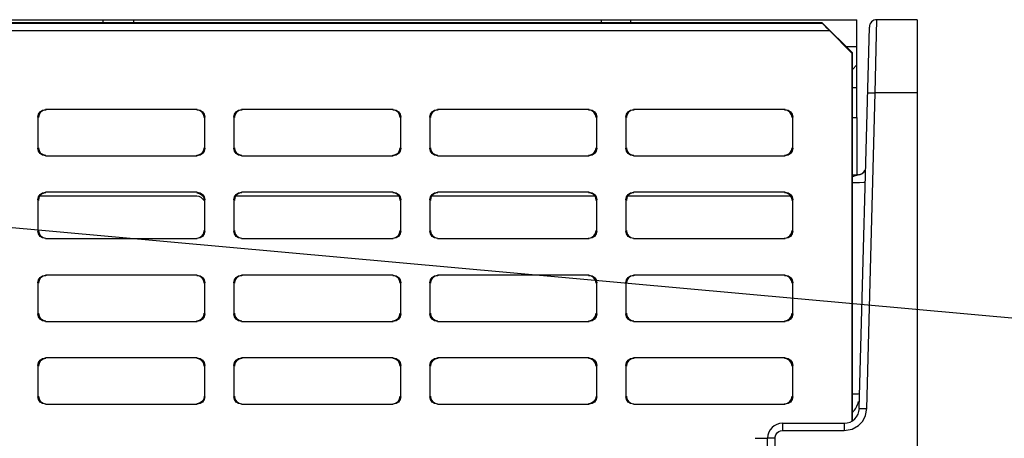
# Model space of a CAD drawing. Extents: x 0 to 1680, y 0 to 1188.
# Tile 52 of 53: x 1403 to 1469, y 1095 to 1123. Entities that reach past the tile are written whole.
import ezdxf

# ---------------------------------------------------------------- set-up
doc = ezdxf.new("R2010")
doc.units = 0
doc.header["$LTSCALE"] = 92.4
for name, color, linetype in [('03___PRT_ALL_CURVES', 7, 'CONTINUOUS'), ('ALL_AXIS', 7, 'CONTINUOUS'), ('ALL_FEATURES', 7, 'CONTINUOUS'), ('ALL_NOTE', 7, 'CONTINUOUS')]:
    doc.layers.add(name, color=color, linetype=linetype)

msp = doc.modelspace()

# ---------------------------------------------------------------- linework, layer by layer
at = {"layer": '03___PRT_ALL_CURVES', "color": 4, "linetype": 'CONTINUOUS'}
msp.add_line((1462.796, 1123.224), (1462.796, 1043.224), dxfattribs=at)
at = {"layer": 'ALL_AXIS', "color": 7, "linetype": 'CONTINUOUS'}
msp.add_line((1452.031, 1095.424), (1452.831, 1095.424), dxfattribs=at)
at = {"layer": 'ALL_FEATURES', "color": 3, "linetype": 'CONTINUOUS'}
for p, q in [((1228.796, 1123.224), (1458.796, 1123.224)), ((1408.796, 1123.024), (1408.796, 1123.224)), ((1443.796, 1123.024), (1443.796, 1123.224)), ((1458.796, 1116.724), (1458.796, 1123.224)), ((1458.496, 1119.924), (1458.796, 1120.224))]:
    msp.add_line(p, q, dxfattribs=at)
at = {"layer": 'ALL_FEATURES', "color": 7, "linetype": 'CONTINUOUS'}
for p, q in [((1456.496, 1123.024), (1228.796, 1123.024)), ((1410.796, 1123.224), (1410.796, 1123.024)), ((1441.828, 1123.224), (1441.828, 1123.024)), ((1456.485, 1122.998), (1456.496, 1123.024)), ((1456.496, 1123.024), (1458.496, 1121.024)), ((1462.796, 1123.224), (1460.116, 1123.224)), ((1462.796, 1123.224), (1462.796, 1043.224)), ((1458.461, 1121.009), (1456.973, 1122.498)), ((1458.952, 1097.398), (1459.616, 1122.737)), ((1458.461, 1121.009), (1458.496, 1121.024)), ((1458.461, 1121.009), (1458.461, 1096.584)), ((1458.496, 1096.606), (1458.496, 1121.024)), ((1458.496, 1118.724), (1458.796, 1118.724)), ((1415.031, 1117.259), (1404.961, 1117.259)), ((1428.031, 1117.259), (1417.961, 1117.259)), ((1441.031, 1117.259), (1430.961, 1117.259)), ((1454.031, 1117.259), (1443.961, 1117.259)), ((1404.461, 1116.759), (1404.461, 1114.689)), ((1415.531, 1114.689), (1415.531, 1116.759)), ((1417.461, 1116.759), (1417.461, 1114.689)), ((1428.531, 1114.689), (1428.531, 1116.759)), ((1430.461, 1116.759), (1430.461, 1114.689)), ((1441.531, 1114.689), (1441.531, 1116.759)), ((1443.461, 1116.759), (1443.461, 1114.689)), ((1454.531, 1114.689), (1454.531, 1116.759)), ((1458.496, 1116.724), (1458.796, 1116.724)), ((1458.796, 1116.724), (1458.796, 1112.924)), ((1404.961, 1114.189), (1415.031, 1114.189)), ((1417.961, 1114.189), (1428.031, 1114.189)), ((1430.961, 1114.189), (1441.031, 1114.189)), ((1443.961, 1114.189), (1454.031, 1114.189)), ((1459.19, 1113.042), (1459.145, 1113.006)), ((1459.225, 1113.079), (1459.19, 1113.042)), ((1459.303, 1113.181), (1459.274, 1113.136)), ((1459.329, 1113.233), (1459.303, 1113.181)), ((1459.338, 1113.258), (1459.329, 1113.233)), ((1458.496, 1112.924), (1458.872, 1112.924)), ((1458.872, 1112.924), (1459.11, 1112.987)), ((1458.872, 1112.924), (1459.102, 1112.98)), ((1415.031, 1111.759), (1404.961, 1111.759)), ((1428.031, 1111.759), (1417.961, 1111.759)), ((1441.031, 1111.759), (1430.961, 1111.759)), ((1454.031, 1111.759), (1443.961, 1111.759)), ((1404.461, 1111.259), (1404.461, 1109.189)), ((1404.596, 1111.524), (1414.996, 1111.524)), ((1415.385, 1111.338), (1415.502, 1111.186)), ((1415.531, 1109.189), (1415.531, 1111.259)), ((1417.461, 1111.259), (1417.461, 1109.189)), ((1417.596, 1111.524), (1428.396, 1111.524)), ((1428.531, 1109.189), (1428.531, 1111.259)), ((1430.461, 1111.259), (1430.461, 1109.189)), ((1430.596, 1111.524), (1441.396, 1111.524)), ((1441.531, 1109.189), (1441.531, 1111.259)), ((1443.461, 1111.259), (1443.461, 1109.189)), ((1443.596, 1111.524), (1454.396, 1111.524)), ((1454.531, 1109.189), (1454.531, 1111.259)), ((1404.961, 1108.689), (1415.031, 1108.689)), ((1417.961, 1108.689), (1428.031, 1108.689)), ((1430.961, 1108.689), (1441.031, 1108.689)), ((1443.961, 1108.689), (1454.031, 1108.689)), ((1415.031, 1106.259), (1404.961, 1106.259)), ((1428.031, 1106.259), (1417.961, 1106.259)), ((1441.031, 1106.259), (1430.961, 1106.259)), ((1454.031, 1106.259), (1443.961, 1106.259)), ((1404.461, 1105.759), (1404.461, 1103.689)), ((1415.531, 1103.689), (1415.531, 1105.759)), ((1417.461, 1105.759), (1417.461, 1103.689)), ((1428.531, 1103.689), (1428.531, 1105.759)), ((1430.461, 1105.759), (1430.461, 1103.689)), ((1441.531, 1103.689), (1441.531, 1105.759)), ((1443.461, 1105.759), (1443.461, 1103.689)), ((1454.531, 1103.689), (1454.531, 1105.759)), ((1404.961, 1103.189), (1415.031, 1103.189)), ((1417.961, 1103.189), (1428.031, 1103.189)), ((1430.961, 1103.189), (1441.031, 1103.189)), ((1443.961, 1103.189), (1454.031, 1103.189)), ((1415.031, 1100.759), (1404.961, 1100.759)), ((1428.031, 1100.759), (1417.961, 1100.759)), ((1441.031, 1100.759), (1430.961, 1100.759)), ((1454.031, 1100.759), (1443.961, 1100.759)), ((1404.461, 1100.259), (1404.461, 1098.189)), ((1415.531, 1098.189), (1415.531, 1100.259)), ((1417.461, 1100.259), (1417.461, 1098.189)), ((1428.531, 1098.189), (1428.531, 1100.259)), ((1430.461, 1100.259), (1430.461, 1098.189)), ((1441.531, 1098.189), (1441.531, 1100.259)), ((1443.461, 1100.259), (1443.461, 1098.189)), ((1454.531, 1098.189), (1454.531, 1100.259)), ((1404.961, 1097.689), (1415.031, 1097.689)), ((1417.961, 1097.689), (1428.031, 1097.689)), ((1430.961, 1097.689), (1441.031, 1097.689)), ((1443.961, 1097.689), (1454.031, 1097.689)), ((1453.866, 1096.424), (1457.953, 1096.424)), ((1452.796, 1091.424), (1452.866, 1095.441))]:
    msp.add_line(p, q, dxfattribs=at)
at = {"layer": 'ALL_FEATURES', "color": 9, "linetype": 'CONTINUOUS'}
for p, q in [((1228.822, 1122.998), (1456.485, 1122.998)), ((1460.001, 1118.355), (1460.116, 1123.224)), ((1228.831, 1122.498), (1456.973, 1122.498)), ((1458.796, 1121.424), (1458.096, 1121.424)), ((1459.452, 1097.398), (1460.001, 1118.355)), ((1462.796, 1118.355), (1460.001, 1118.355)), ((1404.961, 1117.259), (1404.996, 1117.224)), ((1415.031, 1117.259), (1414.996, 1117.224)), ((1417.961, 1117.259), (1417.996, 1117.224)), ((1428.031, 1117.259), (1427.996, 1117.224)), ((1430.961, 1117.259), (1430.996, 1117.224)), ((1441.031, 1117.259), (1440.996, 1117.224)), ((1443.961, 1117.259), (1443.996, 1117.224)), ((1454.031, 1117.259), (1453.996, 1117.224)), ((1404.461, 1116.759), (1404.496, 1116.724)), ((1415.531, 1116.759), (1415.496, 1116.724)), ((1417.461, 1116.759), (1417.496, 1116.724)), ((1428.531, 1116.759), (1428.496, 1116.724)), ((1430.461, 1116.759), (1430.496, 1116.724)), ((1441.531, 1116.759), (1441.496, 1116.724)), ((1443.461, 1116.759), (1443.496, 1116.724)), ((1454.531, 1116.759), (1454.496, 1116.724)), ((1404.461, 1114.689), (1404.496, 1114.724)), ((1415.531, 1114.689), (1415.496, 1114.724)), ((1417.461, 1114.689), (1417.496, 1114.724)), ((1428.531, 1114.689), (1428.496, 1114.724)), ((1430.461, 1114.689), (1430.496, 1114.724)), ((1441.531, 1114.689), (1441.496, 1114.724)), ((1443.461, 1114.689), (1443.496, 1114.724)), ((1454.531, 1114.689), (1454.496, 1114.724)), ((1404.961, 1114.189), (1404.996, 1114.224)), ((1415.031, 1114.189), (1414.996, 1114.224)), ((1417.961, 1114.189), (1417.996, 1114.224)), ((1428.031, 1114.189), (1427.996, 1114.224)), ((1430.961, 1114.189), (1430.996, 1114.224)), ((1441.031, 1114.189), (1440.996, 1114.224)), ((1443.961, 1114.189), (1443.996, 1114.224)), ((1454.031, 1114.189), (1453.996, 1114.224)), ((1404.461, 1109.189), (1404.496, 1109.224)), ((1415.531, 1109.189), (1415.496, 1109.224)), ((1417.461, 1109.189), (1417.496, 1109.224)), ((1428.531, 1109.189), (1428.496, 1109.224)), ((1430.461, 1109.189), (1430.496, 1109.224)), ((1441.531, 1109.189), (1441.496, 1109.224)), ((1443.461, 1109.189), (1443.496, 1109.224)), ((1454.531, 1109.189), (1454.496, 1109.224)), ((1404.961, 1108.689), (1404.996, 1108.724)), ((1415.031, 1108.689), (1414.996, 1108.724)), ((1417.961, 1108.689), (1417.996, 1108.724)), ((1428.031, 1108.689), (1427.996, 1108.724)), ((1430.961, 1108.689), (1430.996, 1108.724)), ((1441.031, 1108.689), (1440.996, 1108.724)), ((1443.961, 1108.689), (1443.996, 1108.724)), ((1454.031, 1108.689), (1453.996, 1108.724)), ((1404.961, 1106.259), (1404.996, 1106.224)), ((1415.031, 1106.259), (1414.996, 1106.224)), ((1417.961, 1106.259), (1417.996, 1106.224)), ((1428.031, 1106.259), (1427.996, 1106.224)), ((1430.961, 1106.259), (1430.996, 1106.224)), ((1441.031, 1106.259), (1440.996, 1106.224)), ((1443.961, 1106.259), (1443.996, 1106.224)), ((1454.031, 1106.259), (1453.996, 1106.224)), ((1404.461, 1105.759), (1404.496, 1105.724)), ((1415.531, 1105.759), (1415.496, 1105.724)), ((1417.461, 1105.759), (1417.496, 1105.724)), ((1428.531, 1105.759), (1428.496, 1105.724)), ((1430.461, 1105.759), (1430.496, 1105.724)), ((1441.531, 1105.759), (1441.496, 1105.724)), ((1443.461, 1105.759), (1443.496, 1105.724)), ((1454.531, 1105.759), (1454.496, 1105.724)), ((1404.461, 1103.689), (1404.496, 1103.724)), ((1415.531, 1103.689), (1415.496, 1103.724)), ((1417.461, 1103.689), (1417.496, 1103.724)), ((1428.531, 1103.689), (1428.496, 1103.724)), ((1430.461, 1103.689), (1430.496, 1103.724)), ((1441.531, 1103.689), (1441.496, 1103.724)), ((1443.461, 1103.689), (1443.496, 1103.724)), ((1454.531, 1103.689), (1454.496, 1103.724)), ((1404.961, 1103.189), (1404.996, 1103.224)), ((1415.031, 1103.189), (1414.996, 1103.224)), ((1417.961, 1103.189), (1417.996, 1103.224)), ((1428.031, 1103.189), (1427.996, 1103.224)), ((1430.961, 1103.189), (1430.996, 1103.224)), ((1441.031, 1103.189), (1440.996, 1103.224)), ((1443.961, 1103.189), (1443.996, 1103.224)), ((1454.031, 1103.189), (1453.996, 1103.224)), ((1417.961, 1100.759), (1417.996, 1100.724)), ((1428.031, 1100.759), (1427.996, 1100.724)), ((1430.961, 1100.759), (1430.996, 1100.724)), ((1441.031, 1100.759), (1440.996, 1100.724)), ((1443.961, 1100.759), (1443.996, 1100.724)), ((1454.031, 1100.759), (1453.996, 1100.724)), ((1417.461, 1100.259), (1417.496, 1100.224)), ((1428.531, 1100.259), (1428.496, 1100.224)), ((1430.461, 1100.259), (1430.496, 1100.224)), ((1441.531, 1100.259), (1441.496, 1100.224)), ((1443.461, 1100.259), (1443.496, 1100.224)), ((1454.531, 1100.259), (1454.496, 1100.224)), ((1417.461, 1098.189), (1417.496, 1098.224)), ((1428.531, 1098.189), (1428.496, 1098.224)), ((1430.461, 1098.189), (1430.496, 1098.224)), ((1441.531, 1098.189), (1441.496, 1098.224)), ((1443.461, 1098.189), (1443.496, 1098.224)), ((1454.531, 1098.189), (1454.496, 1098.224)), ((1417.961, 1097.689), (1417.996, 1097.724)), ((1428.031, 1097.689), (1427.996, 1097.724)), ((1430.961, 1097.689), (1430.996, 1097.724)), ((1441.031, 1097.689), (1440.996, 1097.724)), ((1443.961, 1097.689), (1443.996, 1097.724)), ((1454.031, 1097.689), (1453.996, 1097.724)), ((1459.369, 1096.942), (1459.452, 1097.398)), ((1459.18, 1096.574), (1459.369, 1096.942)), ((1453.866, 1096.424), (1453.866, 1095.937)), ((1457.953, 1096.424), (1457.953, 1095.937)), ((1453.296, 1091.424), (1453.366, 1095.446)), ((1453.866, 1095.937), (1457.953, 1095.937)), ((1457.953, 1095.937), (1458.477, 1096.032))]:
    msp.add_line(p, q, dxfattribs=at)
at = {"layer": 'ALL_FEATURES', "color": 7, "linetype": 'CONTINUOUS'}
for points in [[(1456.485, 1122.998), (1456.52, 1122.958), (1456.623, 1122.85), (1456.779, 1122.692), (1456.973, 1122.498)], [(1404.461, 1116.759), (1404.499, 1116.95), (1404.607, 1117.112), (1404.77, 1117.221), (1404.961, 1117.259)], [(1404.996, 1117.224), (1404.804, 1117.186), (1404.642, 1117.077), (1404.534, 1116.915), (1404.496, 1116.724)], [(1415.496, 1116.724), (1415.458, 1116.915), (1415.349, 1117.077), (1415.187, 1117.186), (1414.996, 1117.224)], [(1415.031, 1117.259), (1415.222, 1117.221), (1415.384, 1117.112), (1415.493, 1116.95), (1415.531, 1116.759)], [(1417.461, 1116.759), (1417.499, 1116.95), (1417.607, 1117.112), (1417.77, 1117.221), (1417.961, 1117.259)], [(1417.996, 1117.224), (1417.804, 1117.186), (1417.642, 1117.077), (1417.534, 1116.915), (1417.496, 1116.724)], [(1428.496, 1116.724), (1428.458, 1116.915), (1428.349, 1117.077), (1428.187, 1117.186), (1427.996, 1117.224)], [(1428.031, 1117.259), (1428.222, 1117.221), (1428.384, 1117.112), (1428.493, 1116.95), (1428.531, 1116.759)], [(1430.461, 1116.759), (1430.499, 1116.95), (1430.607, 1117.112), (1430.77, 1117.221), (1430.961, 1117.259)], [(1430.996, 1117.224), (1430.804, 1117.186), (1430.642, 1117.077), (1430.534, 1116.915), (1430.496, 1116.724)], [(1441.496, 1116.724), (1441.458, 1116.915), (1441.349, 1117.077), (1441.187, 1117.186), (1440.996, 1117.224)], [(1441.031, 1117.259), (1441.222, 1117.221), (1441.384, 1117.112), (1441.493, 1116.95), (1441.531, 1116.759)], [(1443.461, 1116.759), (1443.499, 1116.95), (1443.607, 1117.112), (1443.77, 1117.221), (1443.961, 1117.259)], [(1443.996, 1117.224), (1443.804, 1117.186), (1443.642, 1117.077), (1443.534, 1116.915), (1443.496, 1116.724)], [(1454.496, 1116.724), (1454.458, 1116.915), (1454.349, 1117.077), (1454.187, 1117.186), (1453.996, 1117.224)], [(1454.031, 1117.259), (1454.222, 1117.221), (1454.384, 1117.112), (1454.493, 1116.95), (1454.531, 1116.759)], [(1404.961, 1114.189), (1404.77, 1114.227), (1404.607, 1114.335), (1404.499, 1114.498), (1404.461, 1114.689)], [(1404.496, 1114.724), (1404.534, 1114.532), (1404.642, 1114.37), (1404.804, 1114.262), (1404.996, 1114.224)], [(1414.996, 1114.224), (1415.187, 1114.262), (1415.349, 1114.37), (1415.458, 1114.532), (1415.496, 1114.724)], [(1415.531, 1114.689), (1415.493, 1114.498), (1415.384, 1114.335), (1415.222, 1114.227), (1415.031, 1114.189)], [(1417.961, 1114.189), (1417.77, 1114.227), (1417.607, 1114.335), (1417.499, 1114.498), (1417.461, 1114.689)], [(1417.496, 1114.724), (1417.534, 1114.532), (1417.642, 1114.37), (1417.804, 1114.262), (1417.996, 1114.224)], [(1427.996, 1114.224), (1428.187, 1114.262), (1428.349, 1114.37), (1428.458, 1114.532), (1428.496, 1114.724)], [(1428.531, 1114.689), (1428.493, 1114.498), (1428.384, 1114.335), (1428.222, 1114.227), (1428.031, 1114.189)], [(1430.961, 1114.189), (1430.77, 1114.227), (1430.607, 1114.335), (1430.499, 1114.498), (1430.461, 1114.689)], [(1430.496, 1114.724), (1430.534, 1114.532), (1430.642, 1114.37), (1430.804, 1114.262), (1430.996, 1114.224)], [(1440.996, 1114.224), (1441.187, 1114.262), (1441.349, 1114.37), (1441.458, 1114.532), (1441.496, 1114.724)], [(1441.531, 1114.689), (1441.493, 1114.498), (1441.384, 1114.335), (1441.222, 1114.227), (1441.031, 1114.189)], [(1443.961, 1114.189), (1443.77, 1114.227), (1443.607, 1114.335), (1443.499, 1114.498), (1443.461, 1114.689)], [(1443.496, 1114.724), (1443.534, 1114.532), (1443.642, 1114.37), (1443.804, 1114.262), (1443.996, 1114.224)], [(1453.996, 1114.224), (1454.187, 1114.262), (1454.349, 1114.37), (1454.458, 1114.532), (1454.496, 1114.724)], [(1454.531, 1114.689), (1454.493, 1114.498), (1454.384, 1114.335), (1454.222, 1114.227), (1454.031, 1114.189)], [(1459.192, 1113.043), (1459.171, 1113.025), (1459.156, 1113.013)], [(1459.274, 1113.136), (1459.244, 1113.097), (1459.216, 1113.066), (1459.192, 1113.043)], [(1459.156, 1113.013), (1459.142, 1113.003), (1459.124, 1112.992), (1459.117, 1112.988)], [(1404.461, 1111.259), (1404.499, 1111.45), (1404.607, 1111.612), (1404.77, 1111.721), (1404.961, 1111.759)], [(1404.996, 1111.724), (1404.843, 1111.7), (1404.706, 1111.631), (1404.596, 1111.524)], [(1414.996, 1111.724), (1415.187, 1111.686), (1415.349, 1111.577)], [(1415.031, 1111.759), (1415.222, 1111.721), (1415.384, 1111.612), (1415.493, 1111.45), (1415.531, 1111.259)], [(1417.461, 1111.259), (1417.499, 1111.45), (1417.607, 1111.612), (1417.77, 1111.721), (1417.961, 1111.759)], [(1417.996, 1111.724), (1417.843, 1111.7), (1417.706, 1111.631), (1417.596, 1111.524)], [(1428.396, 1111.524), (1428.286, 1111.631), (1428.149, 1111.7), (1427.996, 1111.724)], [(1428.031, 1111.759), (1428.222, 1111.721), (1428.384, 1111.612), (1428.493, 1111.45), (1428.531, 1111.259)], [(1430.461, 1111.259), (1430.499, 1111.45), (1430.607, 1111.612), (1430.77, 1111.721), (1430.961, 1111.759)], [(1430.996, 1111.724), (1430.843, 1111.7), (1430.706, 1111.631), (1430.596, 1111.524)], [(1441.396, 1111.524), (1441.286, 1111.631), (1441.149, 1111.7), (1440.996, 1111.724)], [(1441.031, 1111.759), (1441.222, 1111.721), (1441.384, 1111.612), (1441.493, 1111.45), (1441.531, 1111.259)], [(1443.461, 1111.259), (1443.499, 1111.45), (1443.607, 1111.612), (1443.77, 1111.721), (1443.961, 1111.759)], [(1443.996, 1111.724), (1443.843, 1111.7), (1443.706, 1111.631), (1443.596, 1111.524)], [(1454.396, 1111.524), (1454.286, 1111.631), (1454.149, 1111.7), (1453.996, 1111.724)], [(1454.031, 1111.759), (1454.222, 1111.721), (1454.384, 1111.612), (1454.493, 1111.45), (1454.531, 1111.259)], [(1404.596, 1111.524), (1404.522, 1111.383), (1404.496, 1111.224)], [(1414.996, 1111.524), (1415.144, 1111.502), (1415.276, 1111.438), (1415.385, 1111.338)], [(1415.349, 1111.577), (1415.458, 1111.415), (1415.495, 1111.224)], [(1417.596, 1111.524), (1417.522, 1111.383), (1417.496, 1111.224)], [(1428.496, 1111.224), (1428.47, 1111.383), (1428.396, 1111.524)], [(1430.596, 1111.524), (1430.522, 1111.383), (1430.496, 1111.224)], [(1441.496, 1111.224), (1441.47, 1111.383), (1441.396, 1111.524)], [(1443.596, 1111.524), (1443.522, 1111.383), (1443.496, 1111.224)], [(1454.496, 1111.224), (1454.47, 1111.383), (1454.396, 1111.524)], [(1404.961, 1108.689), (1404.77, 1108.727), (1404.607, 1108.835), (1404.499, 1108.998), (1404.461, 1109.189)], [(1404.496, 1109.224), (1404.534, 1109.032), (1404.642, 1108.87), (1404.804, 1108.762), (1404.996, 1108.724)], [(1414.996, 1108.724), (1415.187, 1108.762), (1415.349, 1108.87), (1415.458, 1109.032), (1415.496, 1109.224)], [(1415.531, 1109.189), (1415.493, 1108.998), (1415.384, 1108.835), (1415.222, 1108.727), (1415.031, 1108.689)], [(1417.961, 1108.689), (1417.77, 1108.727), (1417.607, 1108.835), (1417.499, 1108.998), (1417.461, 1109.189)], [(1417.496, 1109.224), (1417.534, 1109.032), (1417.642, 1108.87), (1417.804, 1108.762), (1417.996, 1108.724)], [(1427.996, 1108.724), (1428.187, 1108.762), (1428.349, 1108.87), (1428.458, 1109.032), (1428.496, 1109.224)], [(1428.531, 1109.189), (1428.493, 1108.998), (1428.384, 1108.835), (1428.222, 1108.727), (1428.031, 1108.689)], [(1430.961, 1108.689), (1430.77, 1108.727), (1430.607, 1108.835), (1430.499, 1108.998), (1430.461, 1109.189)], [(1430.496, 1109.224), (1430.534, 1109.032), (1430.642, 1108.87), (1430.804, 1108.762), (1430.996, 1108.724)], [(1440.996, 1108.724), (1441.187, 1108.762), (1441.349, 1108.87), (1441.458, 1109.032), (1441.496, 1109.224)], [(1441.531, 1109.189), (1441.493, 1108.998), (1441.384, 1108.835), (1441.222, 1108.727), (1441.031, 1108.689)], [(1443.961, 1108.689), (1443.77, 1108.727), (1443.607, 1108.835), (1443.499, 1108.998), (1443.461, 1109.189)], [(1443.496, 1109.224), (1443.534, 1109.032), (1443.642, 1108.87), (1443.804, 1108.762), (1443.996, 1108.724)], [(1453.996, 1108.724), (1454.187, 1108.762), (1454.349, 1108.87), (1454.458, 1109.032), (1454.496, 1109.224)], [(1454.531, 1109.189), (1454.493, 1108.998), (1454.384, 1108.835), (1454.222, 1108.727), (1454.031, 1108.689)], [(1404.461, 1105.759), (1404.499, 1105.95), (1404.607, 1106.112), (1404.77, 1106.221), (1404.961, 1106.259)], [(1404.996, 1106.224), (1404.804, 1106.186), (1404.642, 1106.077), (1404.534, 1105.915), (1404.496, 1105.724)], [(1415.496, 1105.724), (1415.458, 1105.915), (1415.349, 1106.077), (1415.187, 1106.186), (1414.996, 1106.224)], [(1415.031, 1106.259), (1415.222, 1106.221), (1415.384, 1106.112), (1415.493, 1105.95), (1415.531, 1105.759)], [(1417.461, 1105.759), (1417.499, 1105.95), (1417.607, 1106.112), (1417.77, 1106.221), (1417.961, 1106.259)], [(1417.996, 1106.224), (1417.804, 1106.186), (1417.642, 1106.077), (1417.534, 1105.915), (1417.496, 1105.724)], [(1428.496, 1105.724), (1428.458, 1105.915), (1428.349, 1106.077), (1428.187, 1106.186), (1427.996, 1106.224)], [(1428.031, 1106.259), (1428.222, 1106.221), (1428.384, 1106.112), (1428.493, 1105.95), (1428.531, 1105.759)], [(1430.461, 1105.759), (1430.499, 1105.95), (1430.607, 1106.112), (1430.77, 1106.221), (1430.961, 1106.259)], [(1430.996, 1106.224), (1430.804, 1106.186), (1430.642, 1106.077), (1430.534, 1105.915), (1430.496, 1105.724)], [(1441.496, 1105.724), (1441.458, 1105.915), (1441.349, 1106.077), (1441.187, 1106.186), (1440.996, 1106.224)], [(1441.031, 1106.259), (1441.222, 1106.221), (1441.384, 1106.112), (1441.493, 1105.95), (1441.531, 1105.759)], [(1443.461, 1105.759), (1443.499, 1105.95), (1443.607, 1106.112), (1443.77, 1106.221), (1443.961, 1106.259)], [(1443.996, 1106.224), (1443.804, 1106.186), (1443.642, 1106.077), (1443.534, 1105.915), (1443.496, 1105.724)], [(1454.496, 1105.724), (1454.458, 1105.915), (1454.349, 1106.077), (1454.187, 1106.186), (1453.996, 1106.224)], [(1454.031, 1106.259), (1454.222, 1106.221), (1454.384, 1106.112), (1454.493, 1105.95), (1454.531, 1105.759)], [(1404.961, 1103.189), (1404.77, 1103.227), (1404.607, 1103.335), (1404.499, 1103.498), (1404.461, 1103.689)], [(1404.496, 1103.724), (1404.534, 1103.532), (1404.642, 1103.37), (1404.804, 1103.262), (1404.996, 1103.224)], [(1414.996, 1103.224), (1415.187, 1103.262), (1415.349, 1103.37), (1415.458, 1103.532), (1415.496, 1103.724)], [(1415.531, 1103.689), (1415.493, 1103.498), (1415.384, 1103.335), (1415.222, 1103.227), (1415.031, 1103.189)], [(1417.961, 1103.189), (1417.77, 1103.227), (1417.607, 1103.335), (1417.499, 1103.498), (1417.461, 1103.689)], [(1417.496, 1103.724), (1417.534, 1103.532), (1417.642, 1103.37), (1417.804, 1103.262), (1417.996, 1103.224)], [(1427.996, 1103.224), (1428.187, 1103.262), (1428.349, 1103.37), (1428.458, 1103.532), (1428.496, 1103.724)], [(1428.531, 1103.689), (1428.493, 1103.498), (1428.384, 1103.335), (1428.222, 1103.227), (1428.031, 1103.189)], [(1430.961, 1103.189), (1430.77, 1103.227), (1430.607, 1103.335), (1430.499, 1103.498), (1430.461, 1103.689)], [(1430.496, 1103.724), (1430.534, 1103.532), (1430.642, 1103.37), (1430.804, 1103.262), (1430.996, 1103.224)], [(1440.996, 1103.224), (1441.187, 1103.262), (1441.349, 1103.37), (1441.458, 1103.532), (1441.496, 1103.724)], [(1441.531, 1103.689), (1441.493, 1103.498), (1441.384, 1103.335), (1441.222, 1103.227), (1441.031, 1103.189)], [(1443.961, 1103.189), (1443.77, 1103.227), (1443.607, 1103.335), (1443.499, 1103.498), (1443.461, 1103.689)], [(1443.496, 1103.724), (1443.534, 1103.532), (1443.642, 1103.37), (1443.804, 1103.262), (1443.996, 1103.224)], [(1453.996, 1103.224), (1454.187, 1103.262), (1454.349, 1103.37), (1454.458, 1103.532), (1454.496, 1103.724)], [(1454.531, 1103.689), (1454.493, 1103.498), (1454.384, 1103.335), (1454.222, 1103.227), (1454.031, 1103.189)], [(1404.461, 1100.259), (1404.499, 1100.45), (1404.607, 1100.612), (1404.77, 1100.721), (1404.961, 1100.759)], [(1404.996, 1100.724), (1404.804, 1100.686), (1404.642, 1100.577), (1404.534, 1100.415), (1404.496, 1100.224)], [(1415.496, 1100.224), (1415.458, 1100.415), (1415.349, 1100.577), (1415.187, 1100.686), (1414.996, 1100.724)], [(1415.031, 1100.759), (1415.222, 1100.721), (1415.384, 1100.612), (1415.493, 1100.45), (1415.531, 1100.259)], [(1417.461, 1100.259), (1417.499, 1100.45), (1417.607, 1100.612), (1417.77, 1100.721), (1417.961, 1100.759)], [(1417.996, 1100.724), (1417.804, 1100.686), (1417.642, 1100.577), (1417.534, 1100.415), (1417.496, 1100.224)], [(1428.496, 1100.224), (1428.458, 1100.415), (1428.349, 1100.577), (1428.187, 1100.686), (1427.996, 1100.724)], [(1428.031, 1100.759), (1428.222, 1100.721), (1428.384, 1100.612), (1428.493, 1100.45), (1428.531, 1100.259)], [(1430.461, 1100.259), (1430.499, 1100.45), (1430.607, 1100.612), (1430.77, 1100.721), (1430.961, 1100.759)], [(1430.996, 1100.724), (1430.804, 1100.686), (1430.642, 1100.577), (1430.534, 1100.415), (1430.496, 1100.224)], [(1441.496, 1100.224), (1441.458, 1100.415), (1441.349, 1100.577), (1441.187, 1100.686), (1440.996, 1100.724)], [(1441.031, 1100.759), (1441.222, 1100.721), (1441.384, 1100.612), (1441.493, 1100.45), (1441.531, 1100.259)], [(1443.461, 1100.259), (1443.499, 1100.45), (1443.607, 1100.612), (1443.77, 1100.721), (1443.961, 1100.759)], [(1443.996, 1100.724), (1443.804, 1100.686), (1443.642, 1100.577), (1443.534, 1100.415), (1443.496, 1100.224)], [(1454.496, 1100.224), (1454.458, 1100.415), (1454.349, 1100.577), (1454.187, 1100.686), (1453.996, 1100.724)], [(1454.031, 1100.759), (1454.222, 1100.721), (1454.384, 1100.612), (1454.493, 1100.45), (1454.531, 1100.259)], [(1404.961, 1097.689), (1404.77, 1097.727), (1404.607, 1097.835), (1404.499, 1097.998), (1404.461, 1098.189)], [(1404.496, 1098.224), (1404.534, 1098.032), (1404.642, 1097.87), (1404.804, 1097.762), (1404.996, 1097.724)], [(1415.496, 1098.224), (1415.458, 1098.033), (1415.349, 1097.87), (1415.187, 1097.762), (1414.996, 1097.724)], [(1415.531, 1098.189), (1415.493, 1097.998), (1415.384, 1097.835), (1415.222, 1097.727), (1415.031, 1097.689)], [(1417.961, 1097.689), (1417.77, 1097.727), (1417.607, 1097.835), (1417.499, 1097.998), (1417.461, 1098.189)], [(1417.496, 1098.224), (1417.534, 1098.032), (1417.642, 1097.87), (1417.804, 1097.762), (1417.996, 1097.724)], [(1427.996, 1097.724), (1428.187, 1097.762), (1428.349, 1097.87), (1428.458, 1098.032), (1428.496, 1098.224)], [(1428.531, 1098.189), (1428.493, 1097.998), (1428.384, 1097.835), (1428.222, 1097.727), (1428.031, 1097.689)], [(1430.961, 1097.689), (1430.77, 1097.727), (1430.607, 1097.835), (1430.499, 1097.998), (1430.461, 1098.189)], [(1430.496, 1098.224), (1430.534, 1098.032), (1430.642, 1097.87), (1430.804, 1097.762), (1430.996, 1097.724)], [(1441.496, 1098.224), (1441.458, 1098.033), (1441.349, 1097.87), (1441.187, 1097.762), (1440.996, 1097.724)], [(1441.531, 1098.189), (1441.493, 1097.998), (1441.384, 1097.835), (1441.222, 1097.727), (1441.031, 1097.689)], [(1443.961, 1097.689), (1443.77, 1097.727), (1443.607, 1097.835), (1443.499, 1097.998), (1443.461, 1098.189)], [(1443.496, 1098.224), (1443.534, 1098.032), (1443.642, 1097.87), (1443.804, 1097.762), (1443.996, 1097.724)], [(1453.996, 1097.724), (1454.187, 1097.762), (1454.349, 1097.87), (1454.458, 1098.032), (1454.496, 1098.224)], [(1454.531, 1098.189), (1454.493, 1097.998), (1454.384, 1097.835), (1454.222, 1097.727), (1454.031, 1097.689)]]:
    msp.add_lwpolyline(points, dxfattribs=at)
at = {"layer": 'ALL_FEATURES', "color": 9, "linetype": 'CONTINUOUS'}
for points in [[(1459.501, 1118.355), (1459.568, 1118.36), (1459.751, 1118.36), (1460.001, 1118.355)], [(1458.774, 1112.887), (1458.682, 1112.852), (1458.571, 1112.813), (1458.496, 1112.789)], [(1458.522, 1112.416), (1458.964, 1112.416), (1459.248, 1112.423), (1459.346, 1112.437)], [(1458.872, 1112.924), (1458.843, 1112.913), (1458.774, 1112.887)], [(1458.978, 1098.371), (1458.879, 1098.358), (1458.592, 1098.351), (1458.496, 1098.351)], [(1458.952, 1097.398), (1459.019, 1097.402), (1459.202, 1097.402), (1459.452, 1097.398)], [(1458.477, 1096.032), (1458.891, 1096.266), (1459.18, 1096.574)], [(1452.866, 1095.441), (1452.933, 1095.447), (1453.116, 1095.448), (1453.366, 1095.446)], [(1453.366, 1095.446), (1453.372, 1095.515), (1453.388, 1095.584), (1453.416, 1095.656), (1453.461, 1095.73), (1453.527, 1095.804), (1453.616, 1095.87), (1453.729, 1095.918), (1453.866, 1095.937)]]:
    msp.add_lwpolyline(points, dxfattribs=at)
at = {"layer": 'ALL_FEATURES', "color": 7, "linetype": 'CONTINUOUS'}
for centre, radius, start, end in [((1460.116, 1122.724), 0.5, 90, 178.5), ((1458.872, 1113.424), 0.5, 269.98711, 334.29609), ((1457.953, 1097.424), 1, 270, 358.5), ((1456.979, 1098.424), 2, 319.88399, 343.5947), ((1453.866, 1095.424), 1, 90, 179)]:
    msp.add_arc(centre, radius, start, end, dxfattribs=at)
at = {"layer": 'ALL_NOTE', "color": 2, "linetype": 'CONTINUOUS'}
msp.add_line((1391.743, 1110.427), (1496.704, 1100.928), dxfattribs=at)

doc.saveas('drawing.dxf')
